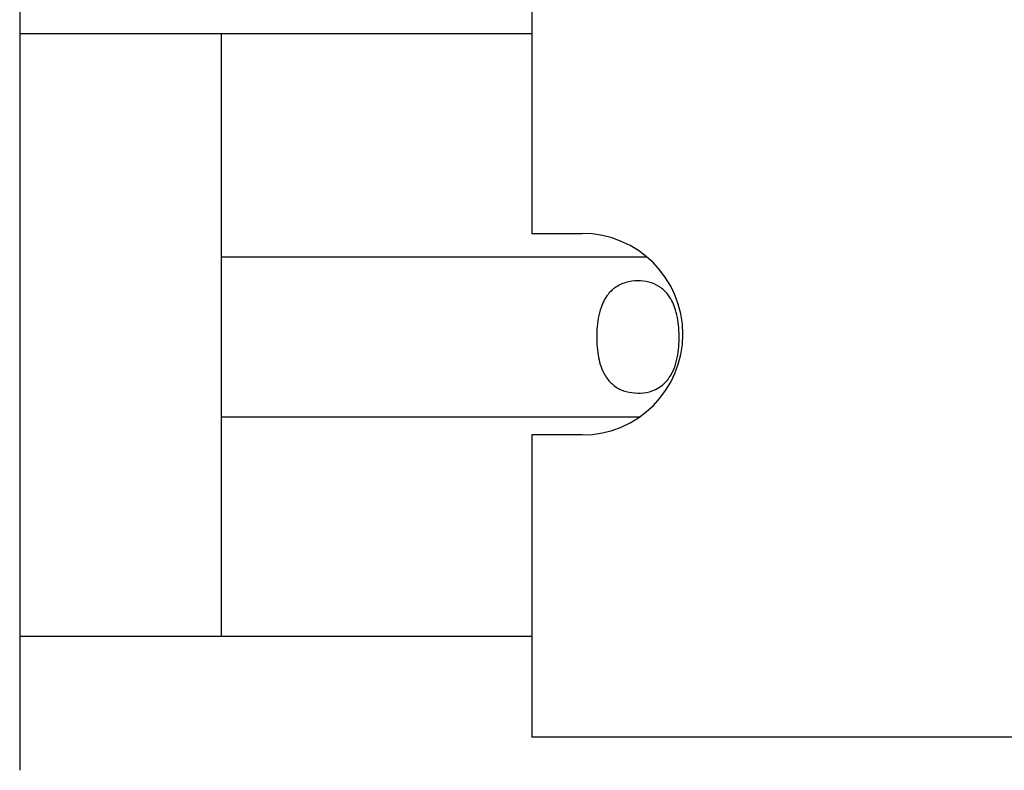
# Model space of a CAD drawing. Header units: inches. Extents: x 0.1 to 43.9, y 0.1 to 33.9.
# Tile 4 of 22: x 17.2 to 18.5, y 9 to 9.9. Entities that reach past the tile are written whole.
import ezdxf

# ---------------------------------------------------------------- set-up
doc = ezdxf.new("R2010")
doc.units = ezdxf.units.IN
doc.header["$MEASUREMENT"] = 0

msp = doc.modelspace()

# ---------------------------------------------------------------- linework, layer by layer
at = {"color": 7, "linetype": 'Continuous', "lineweight": 25}
for p, q in [((17.2479, 10.0861), (17.2479, 9.9176)), ((17.8829, 10.0451), (17.8829, 9.6701)), ((17.4979, 9.9176), (17.2479, 9.9176)), ((17.2479, 9.9176), (17.2479, 9.1701)), ((17.4979, 9.9176), (17.4979, 9.1701)), ((17.8829, 9.9176), (17.4979, 9.9176)), ((17.8829, 9.6701), (17.9454, 9.6701)), ((17.4979, 9.6412), (18.0254, 9.6412)), ((18.0163, 9.4421), (17.4979, 9.4421)), ((17.8829, 9.4201), (17.8829, 9.0451)), ((17.9454, 9.4201), (17.8829, 9.4201)), ((17.2479, 9.1701), (17.2479, 9.0041)), ((17.4979, 9.1701), (17.2479, 9.1701)), ((17.8829, 9.1701), (17.4979, 9.1701)), ((18.8829, 9.0451), (17.8829, 9.0451))]:
    msp.add_line(p, q, dxfattribs=at)
msp.add_arc((17.9454, 9.5451), 0.125, 270, 90, dxfattribs=at)
msp.add_open_spline([(18.0146, 9.4719), (18.0097, 9.4723), (17.9999, 9.473), (17.987, 9.4791), (17.9766, 9.4886), (17.9682, 9.5039), (17.9637, 9.5254), (17.9631, 9.5521), (17.967, 9.5763), (17.9761, 9.5943), (17.9881, 9.6052), (18.0026, 9.6108), (18.0179, 9.6119), (18.0319, 9.6092), (18.0441, 9.6029), (18.0548, 9.5919), (18.0628, 9.574), (18.0663, 9.5496), (18.0654, 9.5219), (18.0594, 9.4988), (18.0477, 9.4828), (18.0338, 9.4744), (18.0217, 9.472), (18.0156, 9.4719), (18.0146, 9.4719)], degree=3, knots=[0, 0, 0, 0, 0.035934, 0.07182, 0.108061, 0.149007, 0.210431, 0.272793, 0.343036, 0.39187, 0.43204, 0.472397, 0.508367, 0.542702, 0.577334, 0.614125, 0.665686, 0.730801, 0.79666, 0.866845, 0.910725, 0.95489, 0.992827, 1, 1, 1, 1], dxfattribs=at)

doc.saveas('drawing.dxf')
